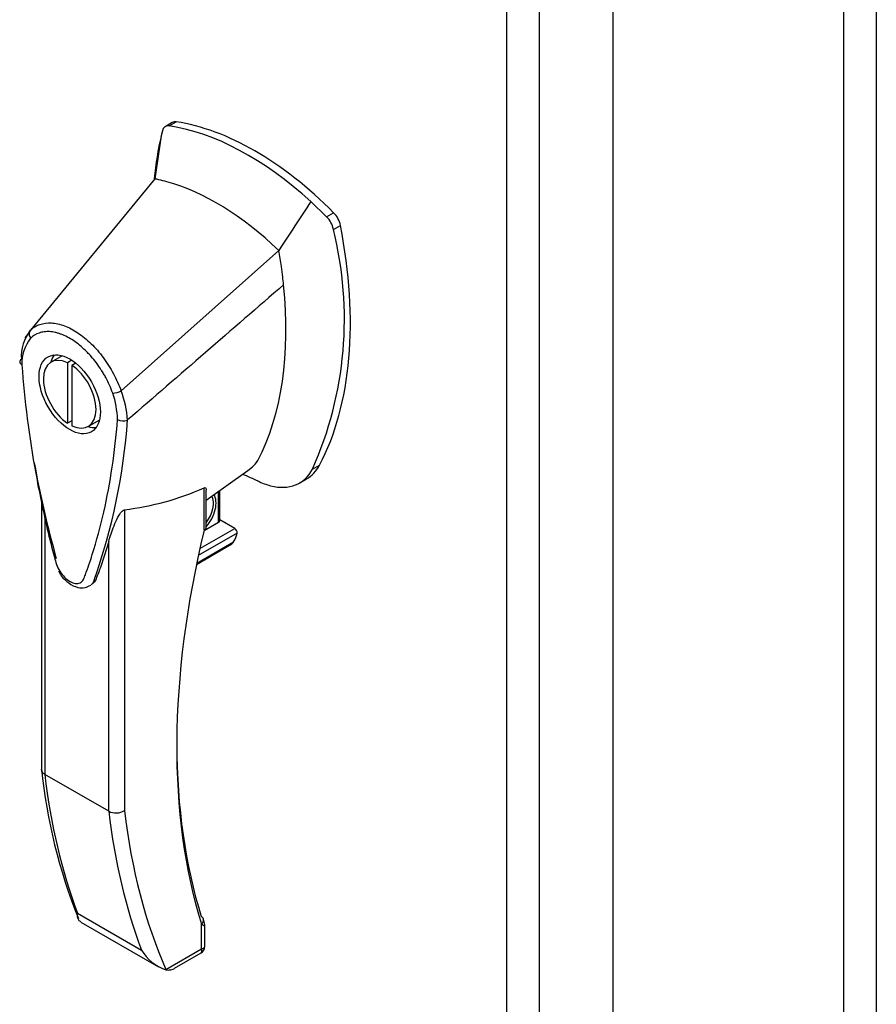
# Model space of a CAD drawing. Header units: inches. Extents: x 2 to 538, y -2 to 358.
# Tile 97 of 121: x 514 to 521, y 263 to 271. Entities that reach past the tile are written whole.
import ezdxf

# ---------------------------------------------------------------- set-up
doc = ezdxf.new("R2010")
doc.units = ezdxf.units.IN
doc.header["$MEASUREMENT"] = 0
for name, color, linetype in [('COM54274-3', 7, 'Continuous'), ('COM71137-8', 7, 'Continuous'), ('Default', 7, 'Continuous'), ('HAN13060', 7, 'Continuous')]:
    doc.layers.add(name, color=color, linetype=linetype)

# ---------------------------------------------------------------- blocks, each defined once
blk = doc.blocks.new('SE6')
at = {"layer": 'COM54274-3', "color": 7, "linetype": 'Continuous'}
for p, q in [((520.44, 236.9122), (520.44, 299.9237)), ((520.7017, 299.9237), (520.7017, 236.9122))]:
    blk.add_line(p, q, dxfattribs=at)
at = {"layer": 'COM71137-8', "color": 7, "linetype": 'Continuous'}
for p, q in [((518.5772, 237.6651), (518.5772, 298.8001)), ((517.9789, 298.4547), (517.9789, 237.3197)), ((517.7173, 237.3686), (517.7173, 298.4058))]:
    blk.add_line(p, q, dxfattribs=at)
at = {"layer": 'HAN13060', "color": 7, "linetype": 'Continuous'}
for p, q in [((515.0171, 270.3932), (514.9584, 270.3594)), ((514.9923, 270.3657), (515.0489, 270.3984)), ((514.9373, 270.3268), (514.9272, 270.2846)), ((514.9272, 270.2846), (514.8767, 269.9378)), ((514.8767, 269.9378), (513.8708, 268.7143)), ((516.2633, 269.6319), (516.1359, 269.754)), ((516.2633, 269.6319), (516.3199, 269.6646)), ((516.3183, 269.5295), (516.3749, 269.5621)), ((515.8769, 269.3603), (514.6045, 268.2243)), ((513.8565, 268.691), (513.827, 268.6542)), ((514.1272, 268.5083), (514.0389, 268.4573)), ((514.2066, 268.4722), (514.1712, 268.4518)), ((514.1712, 268.4518), (514.1712, 267.9636)), ((514.2377, 268.4494), (514.2065, 268.4314)), ((514.2065, 268.4314), (514.2065, 267.9432)), ((514.2065, 267.984), (514.1712, 267.9636)), ((514.3389, 267.9377), (514.4272, 267.9887)), ((514.6551, 267.9892), (514.6566, 267.9902)), ((515.2918, 267.3425), (515.626, 267.5826)), ((515.626, 267.5826), (515.6645, 267.6103)), ((516.1499, 267.5934), (516.2065, 267.626)), ((516.0426, 267.4797), (516.1013, 267.5136)), ((515.2743, 267.1003), (515.2743, 267.4416)), ((513.961, 267.3585), (513.961, 265.1654)), ((515.2918, 267.1248), (515.2918, 267.4222)), ((515.3909, 267.1646), (515.3909, 267.4137)), ((515.3997, 267.1768), (515.3997, 267.42)), ((514.6308, 267.2648), (514.6308, 264.8339)), ((513.9873, 267.23), (513.9873, 265.1272)), ((515.2396, 266.9507), (515.5217, 267.1136)), ((515.2734, 267.0968), (515.3909, 267.1646)), ((515.5217, 267.1136), (515.3997, 267.184)), ((515.5404, 267.0753), (515.2273, 266.8946)), ((514.5035, 264.8292), (514.5035, 267.0095)), ((515.2121, 266.8226), (515.4803, 266.9774)), ((515.2145, 266.8341), (515.512, 267.0059)), ((514.3591, 266.6566), (514.3592, 266.6566)), ((514.5035, 264.8292), (513.9873, 265.1272)), ((514.2521, 264.0056), (514.7682, 263.7076)), ((514.2799, 263.9342), (514.9061, 263.5727)), ((515.253, 263.7169), (515.253, 263.9158)), ((515.2794, 263.7364), (515.2794, 263.8973)), ((514.965, 263.5506), (515.253, 263.7169)), ((515.0347, 263.5605), (515.2494, 263.6844))]:
    blk.add_line(p, q, dxfattribs=at)
for centre, radius, start, end in [((514.9844, 270.3186), 0.0478, 80.57156, 170.09371), ((516.1133, 269.4854), 0.2097, 12.12422, 44.31154), ((513.4171, 268.8064), 2.9899, 336.06491, 13.99549), ((514.1347, 268.5048), 0.337, 141.55217, 184.2383), ((514.1226, 268.4495), 0.3201, 141.11203, 182.47497), ((514.5266, 268.3873), 0.1806, 272.98106, 295.53925), ((513.9008, 267.9497), 0.7554, 2.98151, 21.32136), ((513.8672, 267.9757), 0.7076, 1.4293, 19.06819), ((509.6854, 268.3531), 4.9845, 340.56542, 355.82537), ((514.6194, 268.0749), 0.0931, 241.17241, 292.54547), ((521.6185, 269.0167), 7.8372, 190.09001, 195.88696), ((514.2794, 264.3919), 3.4183, 65.17768, 67.57798), ((514.3634, 269.4967), 2.2479, 276.83272, 293.90537), ((515.2318, 267.1248), 0.06, 346.46287, 0), ((515.5022, 267.0804), 0.0385, 352.48421, 59.47215), ((515.4179, 267.0781), 0.1187, 301.76301, 322.50066), ((518.4165, 265.6317), 4.4802, 185.90003, 201.87357), ((514.5629, 264.9478), 0.1326, 243.40997, 300.79876), ((515.0786, 263.89), 0.36, 210.45213, 251.46621), ((515.2194, 263.7364), 0.06, 300, 0), ((514.8201, 263.6139), 0.1581, 335.6435, 336.40064)]:
    blk.add_arc(centre, radius, start, end, dxfattribs=at)
for centre, major_axis, ratio, start_param, end_param in [((515.0796, 270.285), (0.0625, -0.1083), 0.57735, 2.711356, 3.141593), ((515.6844, 268.0529), (-1.2923, 2.2383), 0.57735, 5.142626, 5.852948), ((515.6278, 268.0202), (-1.2923, 2.2383), 0.57735, 5.216072, 5.852948), ((517.4885, 268.1096), (-1.8606, 3.2227), 0.57735, 0.554197, 0.680496), ((515.3768, 267.8753), (-1.1423, 1.9785), 0.57735, -0.49151, -0.47064), ((515.3768, 267.8753), (-1.1423, 1.9785), 0.57735, -0.533193, -0.49151), ((515.3768, 267.8753), (-1.1423, 1.9785), 0.57735, 5.183029, 5.749992), ((516.2892, 269.5866), (0.0625, -0.1083), 0.57735, 1.032882, 2.001033), ((513.8237, 270.2907), (1.8606, -3.2227), 0.57735, 0.347274, 1.032882), ((513.5161, 270.1132), (1.7106, -2.9629), 0.57735, 0.961917, 1.005578), ((513.5161, 270.1132), (1.7106, -2.9629), 0.57735, 0.934083, 0.961917), ((513.5161, 270.1132), (1.7106, -2.9629), 0.57735, 0.9125, 0.934083), ((513.5161, 270.1132), (1.7106, -2.9629), 0.57735, 0.347274, 0.9125), ((514.1889, 268.1975), (0.15, -0.2598), 0.57735, 2.439625, 5.414357), ((514.2772, 268.2485), (0.175, -0.3031), 0.57735, 3.396895, 3.682808), ((514.1889, 268.1975), (-0.15, 0.2598), 0.57735, 2.439625, 5.414357), ((514.2772, 268.2485), (0.175, -0.3031), 0.57735, 5.74197, 6.027883), ((515.4187, 267.9855), (-0.225, 0.3897), 0.57735, 3.218794, 3.488867), ((515.6697, 268.1304), (-0.375, 0.6495), 0.57735, 2.625215, 3.488867), ((515.7263, 268.1631), (-0.375, 0.6495), 0.57735, 3.141593, 3.488867), ((515.6697, 268.1304), (0.375, -0.6495), 0.57735, -0.71714, -0.516378), ((515.2273, 267.2366), (-0.1012, -0.1754), 0.57735, 1.252561, 2.850817), ((515.2167, 267.2427), (0.0937, 0.1624), 0.57735, 4.529102, 5.92263), ((515.2318, 267.1248), (-0.06, 0), 0.57735, 2.356194, 3.141593), ((515.2318, 267.1248), (-0.0583, 0.014), 0.372014, 2.470308, 3.141593), ((515.3697, 267.1768), (-0.03, 0), 0.57735, 2.356194, 3.141593), ((519.6328, 267.9916), (-3.2386, -5.6094), 0.57735, 5.185461, 5.79467), ((515.4546, 267.0503), (-0.0625, -0.1083), 0.57735, 1.492881, 2.113829), ((519.5903, 268.0161), (-3.2086, -5.5575), 0.57735, 5.502451, 5.79467), ((519.1777, 268.8875), (-3.6998, -6.4082), 0.57735, -0.658671, -0.441314), ((519.6938, 268.5895), (-3.6998, -6.4082), 0.57735, -0.658671, -0.441314), ((519.7575, 268.5527), (-3.6548, -6.3303), 0.57735, 5.625294, 5.881649), ((515.2106, 263.9403), (-0.0573, -0.0179), 0.720992, 3.145085, 3.727547), ((515.2106, 263.9403), (-0.0573, -0.0179), 0.720992, 2.15675, 3.145085), ((515.1894, 263.7537), (-0.0623, 0.0676), 0.368973, 3.059018, 3.844416), ((515.1894, 263.7537), (-0.0897, 0.0201), 0.368973, 2.438769, 3.224167)]:
    blk.add_ellipse(centre, major_axis=major_axis, ratio=ratio, start_param=start_param, end_param=end_param, dxfattribs=at)
blk.add_ellipse((514.1889, 268.1975), major_axis=(0.175, -0.3031), ratio=0.57735, dxfattribs=at)
for points in [[(516.1359, 269.754), (516.0496, 269.6228), (515.9632, 269.4915), (515.8769, 269.3603)], [(515.9158, 269.0818), (515.4961, 268.7179), (515.0763, 268.3541), (514.6566, 267.9902)], [(514.3858, 266.6946), (514.3808, 266.6787), (514.3723, 266.6663), (514.361, 266.6578)]]:
    blk.add_open_spline(points, degree=3, dxfattribs=at)
for points, knots in [([(513.8708, 268.7143), (513.8928, 268.7356), (513.9189, 268.7515), (513.9763, 268.7715), (514.0074, 268.7757), (514.0745, 268.7721), (514.1098, 268.7641), (514.1816, 268.7372), (514.2188, 268.7179), (514.2913, 268.6694), (514.3273, 268.6398), (514.3963, 268.5723), (514.4288, 268.5351), (514.4898, 268.4531), (514.5175, 268.4093), (514.566, 268.3188), (514.5872, 268.2712), (514.6045, 268.2243)], [0, 0, 0, 0, 0.125, 0.125, 0.25, 0.25, 0.375, 0.375, 0.5, 0.5, 0.625, 0.625, 0.75, 0.75, 0.875, 0.875, 1, 1, 1, 1]), ([(513.8708, 268.7143), (513.8644, 268.7063), (513.8611, 268.6956), (513.8621, 268.6728), (513.8663, 268.6608), (513.8735, 268.6504)], [0, 0, 0, 0, 0.5, 0.5, 1, 1, 1, 1]), ([(514.536, 268.2069), (514.5205, 268.2499), (514.5016, 268.2918), (514.474, 268.3431), (514.4683, 268.3532), (514.4564, 268.3735), (514.4502, 268.3835), (514.4314, 268.4131), (514.4183, 268.4321), (514.3909, 268.4687), (514.3766, 268.4864), (514.3543, 268.5119), (514.3467, 268.5202), (514.3313, 268.5364), (514.3236, 268.5442), (514.2847, 268.5821), (514.2525, 268.6086), (514.1861, 268.653), (514.1533, 268.67), (514.1127, 268.6853), (514.1046, 268.6881), (514.0885, 268.693), (514.0804, 268.6951), (514.0567, 268.7004), (514.0413, 268.7026), (514.0114, 268.7044), (513.9969, 268.7039), (513.9687, 268.7002), (513.955, 268.697), (513.9164, 268.6836), (513.8934, 268.6697), (513.8735, 268.6504)], [0, 0, 0, 0, 0.125, 0.125, 0.15625, 0.15625, 0.1875, 0.1875, 0.25, 0.25, 0.3125, 0.3125, 0.34375, 0.34375, 0.375, 0.375, 0.5, 0.5, 0.625, 0.625, 0.65625, 0.65625, 0.6875, 0.6875, 0.75, 0.75, 0.8125, 0.8125, 0.875, 0.875, 1, 1, 1, 1]), ([(513.7986, 268.4799), (513.794, 268.4768), (513.7904, 268.4731), (513.7859, 268.4652), (513.7849, 268.4611), (513.7855, 268.4551), (513.7861, 268.4531), (513.7878, 268.4492), (513.789, 268.4472), (513.7919, 268.4436), (513.7937, 268.4419), (513.7979, 268.4386), (513.8003, 268.4371), (513.8028, 268.4357)], [0, 0, 0, 0, 0.25, 0.25, 0.5, 0.5, 0.625, 0.625, 0.75, 0.75, 0.875, 0.875, 1, 1, 1, 1]), ([(513.8028, 268.4357), (513.8233, 268.1496), (513.8605, 267.8577), (513.9413, 267.4112), (513.9724, 267.2609), (514.0253, 267.0333), (514.0443, 266.9571), (514.0703, 266.8615), (514.0748, 266.8423), (514.0888, 266.8039), (514.0982, 266.7849), (514.132, 266.7319), (514.1615, 266.7029), (514.2212, 266.6688), (514.2506, 266.6648), (514.2835, 266.6804), (514.2926, 266.689), (514.3059, 266.7124), (514.3102, 266.7264), (514.3354, 266.7927), (514.3538, 266.8476), (514.4065, 267.014), (514.4373, 267.1284), (514.5175, 267.4817), (514.5545, 267.7306), (514.5746, 267.9934)], [0, 0, 0, 0, 0.25, 0.25, 0.375, 0.375, 0.4375, 0.4375, 0.453125, 0.453125, 0.46875, 0.46875, 0.5, 0.5, 0.53125, 0.53125, 0.546875, 0.546875, 0.5625, 0.5625, 0.625, 0.625, 0.75, 0.75, 1, 1, 1, 1]), ([(515.2743, 267.4416), (515.277, 267.4428), (515.2793, 267.4432), (515.2831, 267.4431), (515.2846, 267.4425), (515.2882, 267.4402), (515.2896, 267.4377), (515.2914, 267.4319), (515.2918, 267.4287), (515.2918, 267.4247), (515.2918, 267.4241), (515.2918, 267.4235)], [0, 0, 0, 0, 0.0625, 0.0625, 0.125, 0.125, 0.25, 0.25, 0.375, 0.375, 0.3976584, 0.3976584, 0.3976584, 0.3976584]), ([(514.5035, 267.0095), (514.5151, 267.0498), (514.5291, 267.0918), (514.556, 267.1581), (514.5659, 267.1806), (514.5843, 267.2153), (514.5911, 267.2271), (514.6037, 267.2445), (514.6084, 267.2504), (514.6193, 267.2605), (514.6258, 267.2642), (514.6308, 267.2648)], [0, 0, 0, 0, 0.5, 0.5, 0.75, 0.75, 0.875, 0.875, 0.9375, 0.9375, 1, 1, 1, 1]), ([(514.5035, 267.0095), (514.4836, 266.9404), (514.4622, 266.8726), (514.4273, 266.772), (514.4147, 266.7384), (514.3946, 266.6892), (514.3847, 266.6758), (514.3723, 266.6663)], [0, 0, 0, 0, 0.2045748, 0.2045748, 0.3106572, 0.3106572, 0.3644617, 0.3644617, 0.3644617, 0.3644617]), ([(514.0976, 266.7705), (514.1055, 266.7561), (514.126, 266.7194), (514.1821, 266.6676), (514.2471, 266.6348), (514.3124, 266.6314), (514.3426, 266.6473), (514.3591, 266.6566)], [0, 0, 0, 0, 0.125253, 0.371568, 0.635215, 0.827019, 1, 1, 1, 1]), ([(513.9873, 265.1272), (513.9831, 265.1297), (513.9794, 265.1323), (513.9729, 265.1381), (513.9701, 265.1412), (513.9656, 265.1477), (513.9639, 265.1511), (513.9616, 265.1581), (513.961, 265.1617), (513.961, 265.1653)], [0, 0, 0, 0, 0.125, 0.125, 0.25, 0.25, 0.375, 0.375, 0.4994523, 0.4994523, 0.4994523, 0.4994523]), ([(514.2799, 263.9342), (514.2765, 263.9362), (514.2735, 263.9382), (514.2673, 263.9434), (514.2644, 263.9466), (514.2569, 263.9569), (514.2538, 263.9649), (514.2515, 263.9788), (514.2511, 263.9838), (514.2511, 263.9942), (514.2514, 263.9998), (514.2521, 264.0056)], [0.2815674, 0.2815674, 0.2815674, 0.2815674, 0.375, 0.375, 0.5, 0.5, 0.75, 0.75, 0.875, 0.875, 1, 1, 1, 1]), ([(515.2794, 263.8973), (515.2794, 263.8976), (515.2797, 263.9025), (515.2774, 263.9232), (515.2726, 263.9414), (515.2673, 263.9582)], [0, 0, 0, 0, 0.010769, 0.221303, 1, 1, 1, 1]), ([(515.2794, 263.897), (515.2794, 263.8971), (515.2793, 263.8973), (515.2779, 263.8985), (515.2749, 263.9007), (515.2659, 263.907), (515.2601, 263.911), (515.253, 263.9158)], [0.4406417, 0.4406417, 0.4406417, 0.4406417, 0.5, 0.5, 0.75, 0.75, 1, 1, 1, 1]), ([(514.9641, 263.5487), (514.9795, 263.5455), (514.9927, 263.5456), (515.0114, 263.5498), (515.0174, 263.5518), (515.0267, 263.556), (515.0303, 263.5578), (515.0337, 263.5599)], [0, 0, 0, 0, 0.25, 0.25, 0.375, 0.375, 0.4533737, 0.4533737, 0.4533737, 0.4533737])]:
    blk.add_open_spline(points, degree=3, knots=knots, dxfattribs=at)

msp = doc.modelspace()

# ---------------------------------------------------------------- block references
at = {"layer": 'Default'}
msp.add_blockref('SE6', (0, 0), dxfattribs=at)

doc.saveas('drawing.dxf')
